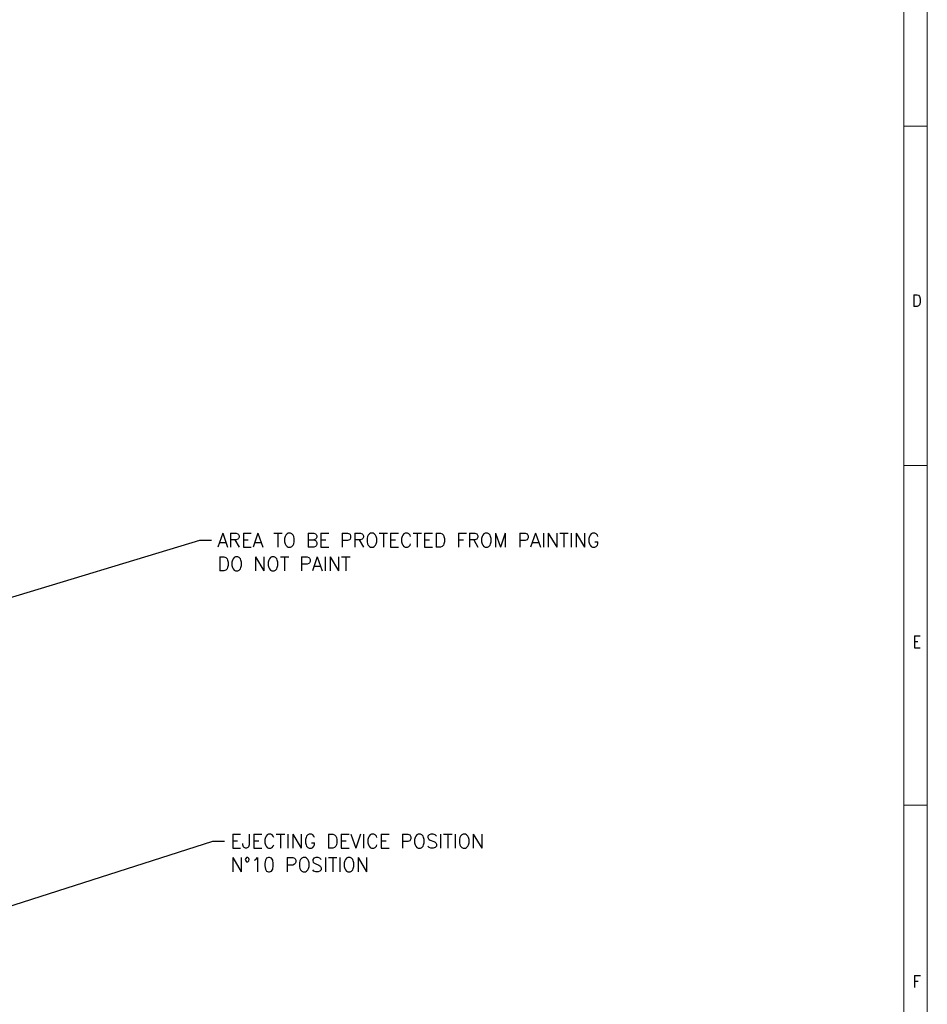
# Model space of a CAD drawing. Extents: x 0 to 840, y 0 to 594.
# Tile 34 of 84: x 642 to 835, y 183 to 392. Entities that reach past the tile are written whole.
import ezdxf
from ezdxf.enums import TextEntityAlignment as Align

# ---------------------------------------------------------------- set-up
doc = ezdxf.new("R2010")
doc.units = 0
doc.header["$LTSCALE"] = 25.4
doc.header["$MEASUREMENT"] = 0
doc.layers.get('0').update_dxf_attribs({"linetype": 'CONTINUOUS'})
doc.layers.add('010', color=7, linetype='CONTINUOUS')
doc.layers.add('30', color=1, linetype='CONTINUOUS')
doc.styles.add('GAL', font='simplex', dxfattribs={"width": 0.9})
doc.styles.add('ROMANS', font='romans')
doc.dimstyles.new('QUOTE 0.01', dxfattribs={"dimscale": 0, "dimtxt": 3, "dimasz": 2.5, "dimexe": 1, "dimexo": 1, "dimgap": 1.2, "dimtad": 1, "dimdsep": 46, "dimtxsty": 'ROMANS', "dimcen": 3, "dimclrd": 1, "dimclre": 1, "dimclrt": 7, "dimadec": 1, "dimazin": 2, "dimtfac": 0.6, "dimtmove": 0, "dimatfit": 3, "dimfxl": 0, "dimtolj": 1, "dimarcsym": 0})

# ---------------------------------------------------------------- blocks, each defined once
blk = doc.blocks.new('powersoft_a1')
at = {"layer": '010', "lineweight": 0}
blk.add_line((830, 584), (830, 10), dxfattribs=at)
at = {"layer": '30', "lineweight": 0}
for p, q in [((835, 589), (835, 5)), ((830, 369), (835, 369)), ((830, 297), (835, 297)), ((830, 225), (835, 225))]:
    blk.add_line(p, q, dxfattribs=at)
at = {"layer": '010', "lineweight": 0, "style": 'GAL', "width": 0.9}
for s, p in [('D', (832.78, 331.98)), ('E', (832.78, 259.6)), ('F', (832.78, 187.58))]:
    blk.add_text(s, height=2.5, dxfattribs=at).set_placement(p, align=Align.MIDDLE)

msp = doc.modelspace()

# ---------------------------------------------------------------- block references
at = {"linetype": 'Continuous', "lineweight": 0}
msp.add_blockref('powersoft_a1', (0, 0), dxfattribs=at)

# ---------------------------------------------------------------- texts
at = {"color": 7, "linetype": 'Continuous', "lineweight": 0, "char_height": 3, "attachment_point": 1, "style": 'ROMANS'}
for s, insert in [('AREA TO BE PROTECTED FROM PAINTING\\PDO NOT PAINT', (684.389, 282.664)), ('EJECTING DEVICE POSITION\\PN°10 POSITION', (687.139, 218.855))]:
    msp.add_mtext(s, dxfattribs=dict(at, insert=insert))

# ---------------------------------------------------------------- leaders
at = {"linetype": 'Continuous', "lineweight": 0, "annotation_type": 0, "has_hookline": 1, "hookline_direction": 0}
for points, text_width in [([(566.498, 246.626), (680.689, 281.164), (683.189, 281.164)], 93.143), ([(591.609, 187.905), (683.439, 217.355), (685.939, 217.355)], 60.143)]:
    msp.add_leader(points, dimstyle='QUOTE 0.01', override={"dimscale": 1, "dimtad": 0}, dxfattribs=dict(at, text_width=text_width))

doc.saveas('drawing.dxf')
